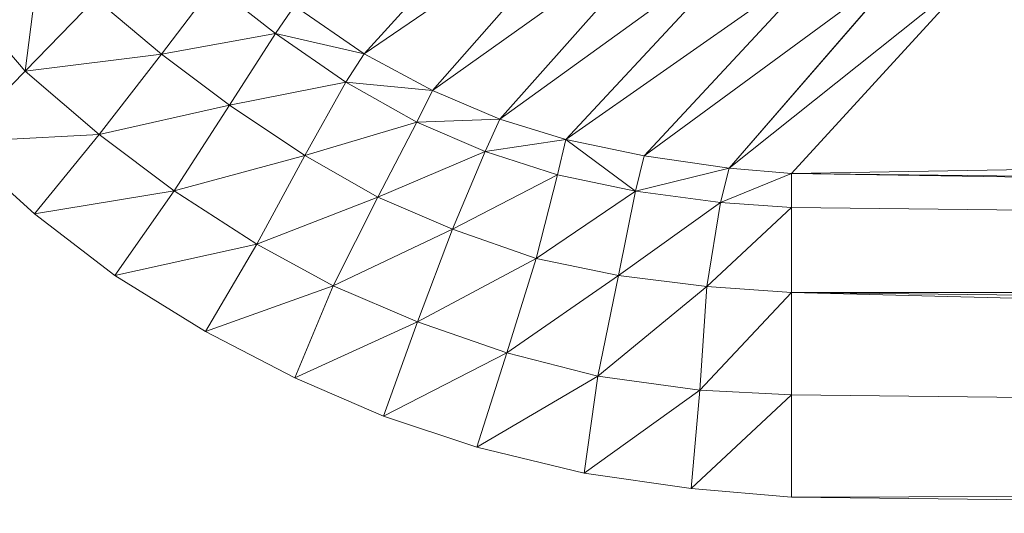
# Model space of a CAD drawing. Header units: metres. Extents: x 391.1 to 427.5, y 12.7 to 28.4.
# Tile 142 of 247: x 408.2167 to 408.2557, y 23.4085 to 23.428. Entities that reach past the tile are written whole.
import ezdxf

# ---------------------------------------------------------------- set-up
doc = ezdxf.new("R2010")
doc.units = ezdxf.units.M
doc.layers.add('02_MOBILIARIO', color=7, linetype='Continuous', lineweight=18)

# ---------------------------------------------------------------- blocks, each defined once
blk = doc.blocks.new('Family - Plats de dutxa PS-1-153501-01_PCI_PS1')
at = {"layer": '02_MOBILIARIO', "color": 253, "true_color": 0xaaaaaa}
for p, q in [((0.098635, 0.075907), (0.106078, 0.084123)), ((0.106078, 0.084123), (0.098635, 0.075907)), ((0.098635, 0.075907), (0.108633, 0.082734)), ((0.108633, 0.082734), (0.098635, 0.075907)), ((0.101344, 0.074457), (0.108633, 0.082734)), ((0.108633, 0.082734), (0.101344, 0.074457)), ((0.101344, 0.074457), (0.111338, 0.081571)), ((0.111338, 0.081571), (0.101344, 0.074457)), ((0.10401, 0.073328), (0.111338, 0.081571)), ((0.111338, 0.081571), (0.10401, 0.073328)), ((0.10401, 0.073328), (0.11423, 0.080708)), ((0.11423, 0.080708), (0.10401, 0.073328)), ((0.106628, 0.072513), (0.11423, 0.080708)), ((0.11423, 0.080708), (0.106628, 0.072513)), ((0.085896, 0.080618), (0.085222, 0.075225)), ((0.085222, 0.075225), (0.085896, 0.080618)), ((0.106628, 0.072513), (0.117235, 0.079957)), ((0.117235, 0.079957), (0.106628, 0.072513)), ((0.109721, 0.071868), (0.117235, 0.079957)), ((0.117235, 0.079957), (0.109721, 0.071868)), ((0.109721, 0.071868), (0.120128, 0.079507)), ((0.120128, 0.079507), (0.109721, 0.071868)), ((0.113086, 0.071382), (0.120128, 0.079507)), ((0.120128, 0.079507), (0.113086, 0.071382)), ((0.113086, 0.071382), (0.122975, 0.07927)), ((0.122975, 0.07927), (0.113086, 0.071382)), ((0.115559, 0.07118), (0.122975, 0.07927)), ((0.122975, 0.07927), (0.115559, 0.07118)), ((0.092689, 0.078622), (0.090615, 0.075899)), ((0.090615, 0.075899), (0.092689, 0.078622)), ((0.092689, 0.078622), (0.095127, 0.076709)), ((0.095127, 0.076709), (0.092689, 0.078622)), ((0.085222, 0.075225), (0.082717, 0.078146)), ((0.082717, 0.078146), (0.085222, 0.075225)), ((0.088009, 0.078092), (0.085222, 0.075225)), ((0.085222, 0.075225), (0.088009, 0.078092)), ((0.090615, 0.075899), (0.088009, 0.078092)), ((0.088009, 0.078092), (0.090615, 0.075899)), ((0.095882, 0.077811), (0.095127, 0.076709)), ((0.095127, 0.076709), (0.095882, 0.077811)), ((0.095882, 0.077811), (0.098635, 0.075907)), ((0.098635, 0.075907), (0.095882, 0.077811)), ((0.090615, 0.075899), (0.095127, 0.076709)), ((0.095127, 0.076709), (0.090615, 0.075899)), ((0.093312, 0.073877), (0.095127, 0.076709)), ((0.095127, 0.076709), (0.093312, 0.073877)), ((0.095127, 0.076709), (0.097919, 0.074785)), ((0.095127, 0.076709), (0.098635, 0.075907)), ((0.098635, 0.075907), (0.095127, 0.076709)), ((0.097919, 0.074785), (0.095127, 0.076709)), ((0.085222, 0.075225), (0.090615, 0.075899)), ((0.090615, 0.075899), (0.085222, 0.075225)), ((0.090615, 0.075899), (0.088143, 0.072721)), ((0.088143, 0.072721), (0.090615, 0.075899)), ((0.093312, 0.073877), (0.090615, 0.075899)), ((0.090615, 0.075899), (0.093312, 0.073877)), ((0.097919, 0.074785), (0.098635, 0.075907)), ((0.098635, 0.075907), (0.097919, 0.074785)), ((0.098635, 0.075907), (0.101344, 0.074457)), ((0.101344, 0.074457), (0.098635, 0.075907)), ((0.115559, 0.07118), (0.409997, 0.075899)), ((0.409997, 0.075899), (0.115559, 0.07118)), ((0.082461, 0.072414), (0.085222, 0.075225)), ((0.085222, 0.075225), (0.082461, 0.072414)), ((0.085222, 0.075225), (0.088143, 0.072721)), ((0.088143, 0.072721), (0.085222, 0.075225)), ((0.093312, 0.073877), (0.097919, 0.074785)), ((0.097919, 0.074785), (0.093312, 0.073877)), ((0.096294, 0.071886), (0.097919, 0.074785)), ((0.097919, 0.074785), (0.096294, 0.071886)), ((0.097919, 0.074785), (0.100727, 0.073203)), ((0.097919, 0.074785), (0.101344, 0.074457)), ((0.101344, 0.074457), (0.097919, 0.074785)), ((0.100727, 0.073203), (0.097919, 0.074785)), ((0.101344, 0.074457), (0.100727, 0.073203)), ((0.100727, 0.073203), (0.101344, 0.074457)), ((0.101344, 0.074457), (0.10401, 0.073328)), ((0.10401, 0.073328), (0.101344, 0.074457)), ((0.088143, 0.072721), (0.093312, 0.073877)), ((0.093312, 0.073877), (0.088143, 0.072721)), ((0.09112, 0.07049), (0.093312, 0.073877)), ((0.093312, 0.073877), (0.09112, 0.07049)), ((0.096294, 0.071886), (0.093312, 0.073877)), ((0.093312, 0.073877), (0.096294, 0.071886)), ((0.100727, 0.073203), (0.10401, 0.073328)), ((0.10401, 0.073328), (0.100727, 0.073203)), ((0.103432, 0.072038), (0.10401, 0.073328)), ((0.10401, 0.073328), (0.103432, 0.072038)), ((0.10401, 0.073328), (0.106628, 0.072513)), ((0.106628, 0.072513), (0.10401, 0.073328)), ((0.096294, 0.071886), (0.100727, 0.073203)), ((0.100727, 0.073203), (0.096294, 0.071886)), ((0.099184, 0.070242), (0.100727, 0.073203)), ((0.100727, 0.073203), (0.099184, 0.070242)), ((0.100727, 0.073203), (0.103432, 0.072038)), ((0.103432, 0.072038), (0.100727, 0.073203)), ((0.082461, 0.072414), (0.088143, 0.072721)), ((0.088143, 0.072721), (0.082461, 0.072414)), ((0.088143, 0.072721), (0.085589, 0.069573)), ((0.085589, 0.069573), (0.088143, 0.072721)), ((0.088143, 0.072721), (0.09112, 0.07049)), ((0.09112, 0.07049), (0.088143, 0.072721)), ((0.103432, 0.072038), (0.106628, 0.072513)), ((0.106628, 0.072513), (0.103432, 0.072038)), ((0.106288, 0.071121), (0.106628, 0.072513)), ((0.106628, 0.072513), (0.106288, 0.071121)), ((0.109721, 0.071868), (0.106628, 0.072513)), ((0.109381, 0.070476), (0.106628, 0.072513)), ((0.106628, 0.072513), (0.109381, 0.070476)), ((0.109721, 0.071868), (0.106628, 0.072513)), ((0.082461, 0.072414), (0.085589, 0.069573)), ((0.085589, 0.069573), (0.082461, 0.072414)), ((0.09112, 0.07049), (0.096294, 0.071886)), ((0.096294, 0.071886), (0.09112, 0.07049)), ((0.096294, 0.071886), (0.094387, 0.068383)), ((0.094387, 0.068383), (0.096294, 0.071886)), ((0.099184, 0.070242), (0.096294, 0.071886)), ((0.096294, 0.071886), (0.099184, 0.070242)), ((0.099184, 0.070242), (0.103432, 0.072038)), ((0.103432, 0.072038), (0.099184, 0.070242)), ((0.10214, 0.068971), (0.103432, 0.072038)), ((0.103432, 0.072038), (0.10214, 0.068971)), ((0.103432, 0.072038), (0.106288, 0.071121)), ((0.106288, 0.071121), (0.103432, 0.072038)), ((0.109381, 0.070476), (0.109721, 0.071868)), ((0.109721, 0.071868), (0.109381, 0.070476)), ((0.109721, 0.071868), (0.113086, 0.071382)), ((0.113086, 0.071382), (0.109721, 0.071868)), ((0.109381, 0.070476), (0.113086, 0.071382)), ((0.113086, 0.071382), (0.109381, 0.070476)), ((0.112746, 0.070024), (0.113086, 0.071382)), ((0.113086, 0.071382), (0.112746, 0.070024)), ((0.113086, 0.071382), (0.115559, 0.07118)), ((0.115559, 0.07118), (0.113086, 0.071382)), ((0.10214, 0.068971), (0.106288, 0.071121)), ((0.106288, 0.071121), (0.10214, 0.068971)), ((0.105446, 0.067809), (0.106288, 0.071121)), ((0.106288, 0.071121), (0.105446, 0.067809)), ((0.106288, 0.071121), (0.109381, 0.070476)), ((0.106288, 0.071121), (0.109381, 0.070476)), ((0.112746, 0.070024), (0.115559, 0.07118)), ((0.115559, 0.07118), (0.112746, 0.070024)), ((0.115559, 0.07118), (0.115559, 0.069832)), ((0.115559, 0.069832), (0.115559, 0.07118)), ((0.115559, 0.07118), (0.409997, 0.066461)), ((0.409997, 0.067809), (0.115559, 0.07118)), ((0.409997, 0.066461), (0.115559, 0.07118)), ((0.409997, 0.067809), (0.115559, 0.07118)), ((0.085589, 0.069573), (0.09112, 0.07049)), ((0.09112, 0.07049), (0.085589, 0.069573)), ((0.088762, 0.067144), (0.09112, 0.07049)), ((0.09112, 0.07049), (0.088762, 0.067144)), ((0.094387, 0.068383), (0.09112, 0.07049)), ((0.09112, 0.07049), (0.094387, 0.068383)), ((0.094387, 0.068383), (0.099184, 0.070242)), ((0.099184, 0.070242), (0.094387, 0.068383)), ((0.099184, 0.070242), (0.097415, 0.06673)), ((0.097415, 0.06673), (0.099184, 0.070242)), ((0.10214, 0.068971), (0.099184, 0.070242)), ((0.099184, 0.070242), (0.10214, 0.068971)), ((0.105446, 0.067809), (0.109381, 0.070476)), ((0.109381, 0.070476), (0.105446, 0.067809)), ((0.108701, 0.067137), (0.109381, 0.070476)), ((0.109381, 0.070476), (0.108701, 0.067137)), ((0.109381, 0.070476), (0.112746, 0.070024)), ((0.112746, 0.070024), (0.109381, 0.070476)), ((0.108701, 0.067137), (0.112746, 0.070024)), ((0.112746, 0.070024), (0.108701, 0.067137)), ((0.112201, 0.066703), (0.112746, 0.070024)), ((0.112746, 0.070024), (0.112201, 0.066703)), ((0.112201, 0.066703), (0.115559, 0.069832)), ((0.115559, 0.069832), (0.112201, 0.066703)), ((0.112746, 0.070024), (0.115559, 0.069832)), ((0.115559, 0.069832), (0.112746, 0.070024)), ((0.115559, 0.069832), (0.115559, 0.066461)), ((0.115559, 0.066461), (0.115559, 0.069832)), ((0.115559, 0.069832), (0.409997, 0.066461)), ((0.115559, 0.069832), (0.409997, 0.066461)), ((0.085589, 0.069573), (0.088762, 0.067144)), ((0.088762, 0.067144), (0.085589, 0.069573)), ((0.097415, 0.06673), (0.10214, 0.068971)), ((0.10214, 0.068971), (0.097415, 0.06673)), ((0.100747, 0.065304), (0.10214, 0.068971)), ((0.10214, 0.068971), (0.100747, 0.065304)), ((0.105446, 0.067809), (0.10214, 0.068971)), ((0.10214, 0.068971), (0.105446, 0.067809)), ((0.088762, 0.067144), (0.094387, 0.068383)), ((0.094387, 0.068383), (0.088762, 0.067144)), ((0.094387, 0.068383), (0.092362, 0.064926)), ((0.092362, 0.064926), (0.094387, 0.068383)), ((0.097415, 0.06673), (0.094387, 0.068383)), ((0.094387, 0.068383), (0.097415, 0.06673)), ((0.100747, 0.065304), (0.105446, 0.067809)), ((0.105446, 0.067809), (0.100747, 0.065304)), ((0.105446, 0.067809), (0.104282, 0.064081)), ((0.104282, 0.064081), (0.105446, 0.067809)), ((0.108701, 0.067137), (0.105446, 0.067809)), ((0.105446, 0.067809), (0.108701, 0.067137)), ((0.088762, 0.067144), (0.092362, 0.064926)), ((0.092362, 0.064926), (0.088762, 0.067144)), ((0.104282, 0.064081), (0.108701, 0.067137)), ((0.108701, 0.067137), (0.104282, 0.064081)), ((0.107891, 0.063149), (0.108701, 0.067137)), ((0.108701, 0.067137), (0.107891, 0.063149)), ((0.112201, 0.066703), (0.108701, 0.067137)), ((0.108701, 0.067137), (0.112201, 0.066703)), ((0.092362, 0.064926), (0.097415, 0.06673)), ((0.097415, 0.06673), (0.092362, 0.064926)), ((0.095896, 0.06309), (0.097415, 0.06673)), ((0.097415, 0.06673), (0.095896, 0.06309)), ((0.100747, 0.065304), (0.097415, 0.06673)), ((0.097415, 0.06673), (0.100747, 0.065304)), ((0.107891, 0.063149), (0.112201, 0.066703)), ((0.112201, 0.066703), (0.107891, 0.063149)), ((0.112201, 0.066703), (0.111928, 0.062602)), ((0.111928, 0.062602), (0.112201, 0.066703)), ((0.115559, 0.066461), (0.112201, 0.066703)), ((0.112201, 0.066703), (0.115559, 0.066461)), ((0.111928, 0.062602), (0.115559, 0.066461)), ((0.115559, 0.066461), (0.111928, 0.062602)), ((0.115559, 0.066461), (0.115559, 0.062416)), ((0.115559, 0.062416), (0.115559, 0.066461)), ((0.115559, 0.066461), (0.409997, 0.059045)), ((0.409997, 0.06309), (0.115559, 0.066461)), ((0.409997, 0.059045), (0.115559, 0.066461)), ((0.115559, 0.066461), (0.409997, 0.066461)), ((0.409997, 0.066461), (0.115559, 0.066461)), ((0.409997, 0.06309), (0.115559, 0.066461)), ((0.095896, 0.06309), (0.100747, 0.065304)), ((0.100747, 0.065304), (0.095896, 0.06309)), ((0.099408, 0.061577), (0.100747, 0.065304)), ((0.100747, 0.065304), (0.099408, 0.061577)), ((0.104282, 0.064081), (0.100747, 0.065304)), ((0.100747, 0.065304), (0.104282, 0.064081)), ((0.092362, 0.064926), (0.095896, 0.06309)), ((0.095896, 0.06309), (0.092362, 0.064926)), ((0.099408, 0.061577), (0.104282, 0.064081)), ((0.104282, 0.064081), (0.099408, 0.061577)), ((0.104282, 0.064081), (0.103103, 0.060347)), ((0.103103, 0.060347), (0.104282, 0.064081)), ((0.104282, 0.064081), (0.107891, 0.063149)), ((0.107891, 0.063149), (0.104282, 0.064081)), ((0.103103, 0.060347), (0.107891, 0.063149)), ((0.107891, 0.063149), (0.103103, 0.060347)), ((0.107344, 0.059322), (0.107891, 0.063149)), ((0.107891, 0.063149), (0.107344, 0.059322)), ((0.107891, 0.063149), (0.111928, 0.062602)), ((0.111928, 0.062602), (0.107891, 0.063149)), ((0.095896, 0.06309), (0.099408, 0.061577)), ((0.099408, 0.061577), (0.095896, 0.06309)), ((0.107344, 0.059322), (0.111928, 0.062602)), ((0.111928, 0.062602), (0.107344, 0.059322)), ((0.111586, 0.058706), (0.111928, 0.062602)), ((0.111928, 0.062602), (0.111586, 0.058706)), ((0.111586, 0.058706), (0.115559, 0.062416)), ((0.115559, 0.062416), (0.111586, 0.058706)), ((0.111928, 0.062602), (0.115559, 0.062416)), ((0.115559, 0.062416), (0.111928, 0.062602)), ((0.115559, 0.062416), (0.115559, 0.058371)), ((0.115559, 0.058371), (0.115559, 0.062416)), ((0.115559, 0.062416), (0.409997, 0.059045)), ((0.115559, 0.062416), (0.409997, 0.059045)), ((0.099408, 0.061577), (0.103103, 0.060347)), ((0.103103, 0.060347), (0.099408, 0.061577)), ((0.103103, 0.060347), (0.107344, 0.059322)), ((0.107344, 0.059322), (0.103103, 0.060347)), ((0.107344, 0.059322), (0.111586, 0.058706)), ((0.111586, 0.058706), (0.107344, 0.059322)), ((0.115559, 0.058371), (0.409997, 0.059045)), ((0.409997, 0.059045), (0.115559, 0.058371)), ((0.111586, 0.058706), (0.115559, 0.058371)), ((0.115559, 0.058371), (0.111586, 0.058706)), ((0.409997, 0.055), (0.115559, 0.058371)), ((0.409997, 0.055), (0.115559, 0.058371))]:
    blk.add_line(p, q, dxfattribs=at)
blk = doc.blocks.new('LONDR55-XX_ZZ-ARQ-CAA-M3D-Londres55_ifc-1-01_PCI_PS1')
at = {"layer": '02_MOBILIARIO', "color": 253, "lineweight": 18, "true_color": 0xaaaaaa}
blk.add_blockref('Family - Plats de dutxa PS-1-153501-01_PCI_PS1', (408.131716, 23.350737), dxfattribs=at)

msp = doc.modelspace()

# ---------------------------------------------------------------- block references
at = {"lineweight": 5}
msp.add_blockref('LONDR55-XX_ZZ-ARQ-CAA-M3D-Londres55_ifc-1-01_PCI_PS1', (0, 0), dxfattribs=at)

doc.saveas('drawing.dxf')
